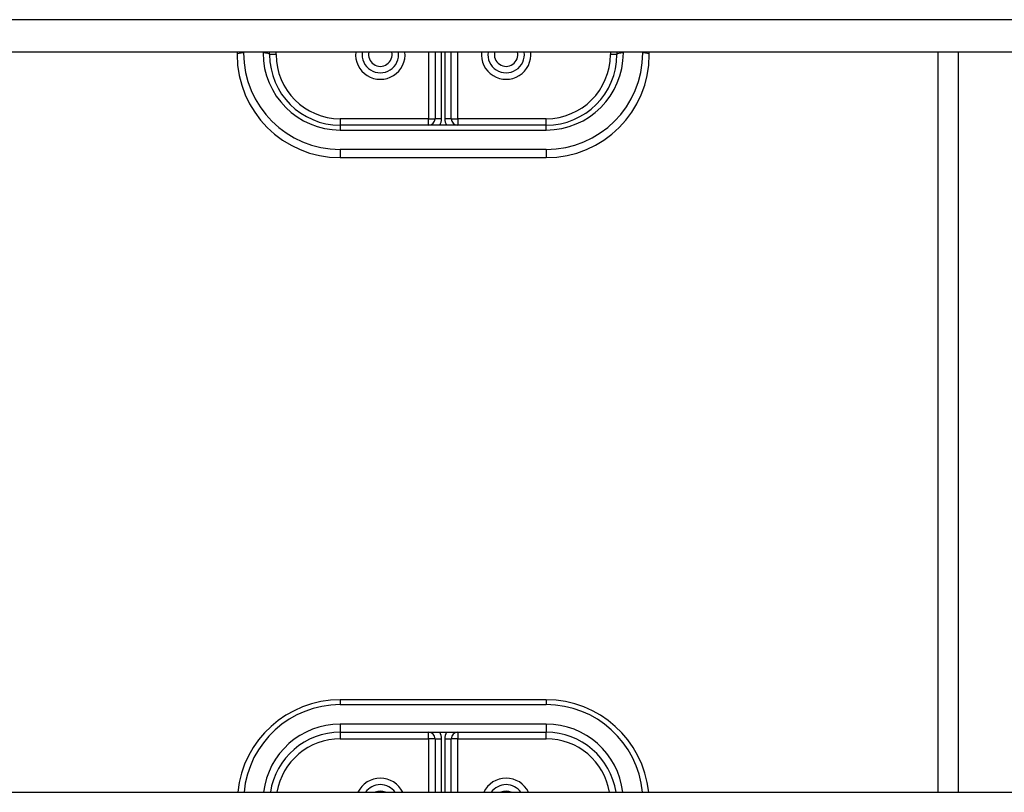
# Model space of a CAD drawing. Header units: inches. Extents: x 96 to 240, y 71 to 103.
# Tile 40 of 77: x 158.55 to 163.33, y 93.25 to 97. Entities that reach past the tile are written whole.
import ezdxf

# ---------------------------------------------------------------- set-up
doc = ezdxf.new("R2010")
doc.units = ezdxf.units.IN
doc.header["$MEASUREMENT"] = 0
doc.layers.add('Visible Edges(ANSI)', color=7, linetype='Continuous', lineweight=25)
doc.layers.add('Visible Tangent Edges(ANSI)', color=7, linetype='Continuous', lineweight=25)

msp = doc.modelspace()

# ---------------------------------------------------------------- linework, layer by layer
at = {"layer": 'Visible Edges(ANSI)'}
for p, q in [((167.2415, 96.8412), (130.6077, 96.8412)), ((159.6077, 96.8412), (159.6077, 96.8289)), ((159.7651, 96.8289), (159.7651, 96.8412)), ((160.5683, 96.8412), (160.5683, 96.5179)), ((160.647, 96.5179), (160.647, 96.8412)), ((161.4502, 96.8412), (161.4502, 96.8289)), ((161.6077, 96.8289), (161.6077, 96.8412)), ((163.1077, 93.2505), (163.1077, 96.8412)), ((161.1077, 96.4864), (160.1077, 96.4864)), ((160.1077, 96.3289), (161.1077, 96.3289)), ((161.1077, 93.699), (160.1077, 93.699)), ((160.1077, 93.5415), (161.1077, 93.5415)), ((160.5683, 93.51), (160.5683, 93.2505)), ((160.647, 93.2505), (160.647, 93.51)), ((130.6077, 93.2505), (167.2415, 93.2505))]:
    msp.add_line(p, q, dxfattribs=at)
for centre, radius, start, end in [((160.3025, 96.8289), 0.0886, 172.0413, 7.9587), ((160.9128, 96.8289), 0.0886, 172.0413, 7.9587), ((160.1077, 96.8289), 0.5, 180, 270), ((160.1077, 96.8289), 0.3425, 180, 270), ((161.1077, 96.8289), 0.3425, 270, 0), ((161.1077, 96.8289), 0.5, 270, 0), ((160.5368, 96.5179), 0.0315, 270, 0), ((160.6785, 96.5179), 0.0315, 180, 270), ((160.1077, 93.199), 0.5, 90, 174.096), ((161.1077, 93.199), 0.5, 5.904, 90), ((160.1077, 93.199), 0.3425, 90, 171.3641), ((160.5368, 93.51), 0.0315, 0, 90), ((160.6785, 93.51), 0.0315, 90, 180), ((161.1077, 93.199), 0.3425, 8.6359, 90), ((160.3025, 93.199), 0.0886, 35.4926, 144.5074), ((160.9128, 93.199), 0.0886, 35.4926, 144.5074)]:
    msp.add_arc(centre, radius, start, end, dxfattribs=at)
at = {"layer": 'Visible Tangent Edges(ANSI)'}
for p, q in [((167.2415, 96.9981), (130.6077, 96.9981)), ((159.6392, 96.837), (159.6392, 96.8412)), ((159.7336, 96.8412), (159.7336, 96.837)), ((159.7966, 96.8289), (159.7966, 96.8412)), ((160.5368, 96.8412), (160.5368, 96.5179)), ((160.5998, 96.5179), (160.5998, 96.8412)), ((160.6155, 96.8412), (160.6155, 96.5179)), ((160.6785, 96.5179), (160.6785, 96.8412)), ((161.4187, 96.8412), (161.4187, 96.8289)), ((161.4817, 96.837), (161.4817, 96.8412)), ((161.5762, 96.8412), (161.5762, 96.837)), ((163.0087, 93.2505), (163.0087, 96.8412)), ((159.7966, 96.8289), (159.7651, 96.8289)), ((161.4502, 96.8289), (161.4187, 96.8289)), ((160.5368, 96.5179), (160.1077, 96.5179)), ((160.1077, 96.5179), (160.1077, 96.4864)), ((160.5368, 96.4864), (160.5368, 96.5179)), ((160.5368, 96.5179), (160.5683, 96.5179)), ((160.5998, 96.5179), (160.5683, 96.5179)), ((160.647, 96.5179), (160.6155, 96.5179)), ((160.647, 96.5179), (160.6785, 96.5179)), ((161.1077, 96.5179), (160.6785, 96.5179)), ((160.6785, 96.5179), (160.6785, 96.4864)), ((161.1077, 96.4864), (161.1077, 96.5179)), ((160.1077, 96.4864), (160.1077, 96.463)), ((160.1077, 96.463), (161.1077, 96.463)), ((161.1077, 96.463), (161.1077, 96.4864)), ((161.1077, 96.3685), (160.1077, 96.3685)), ((160.1077, 96.3685), (160.1077, 96.3289)), ((161.1077, 96.3685), (161.1077, 96.3289)), ((160.1077, 93.699), (160.1077, 93.6756)), ((161.1077, 93.699), (161.1077, 93.6756)), ((160.1077, 93.6756), (161.1077, 93.6756)), ((161.1077, 93.5811), (160.1077, 93.5811)), ((160.1077, 93.5811), (160.1077, 93.5415)), ((161.1077, 93.5811), (161.1077, 93.5415)), ((160.1077, 93.5415), (160.1077, 93.51)), ((160.1077, 93.51), (160.5368, 93.51)), ((160.5368, 93.51), (160.5368, 93.5415)), ((160.5368, 93.51), (160.5368, 93.2505)), ((160.5683, 93.51), (160.5368, 93.51)), ((160.5683, 93.51), (160.5998, 93.51)), ((160.5998, 93.2505), (160.5998, 93.51)), ((160.6155, 93.51), (160.6155, 93.2505)), ((160.6155, 93.51), (160.647, 93.51)), ((160.6785, 93.51), (160.647, 93.51)), ((160.6785, 93.5415), (160.6785, 93.51)), ((160.6785, 93.51), (161.1077, 93.51)), ((160.6785, 93.2505), (160.6785, 93.51)), ((161.1077, 93.51), (161.1077, 93.5415))]:
    msp.add_line(p, q, dxfattribs=at)
for centre, radius, start, end in [((160.3025, 96.8289), 0.1201, 174.1375, 5.8625), ((160.3025, 96.8289), 0.0571, 167.5933, 12.4067), ((160.9128, 96.8289), 0.1201, 174.1375, 5.8625), ((160.9128, 96.8289), 0.0571, 167.5933, 12.4067), ((160.1077, 96.837), 0.4685, 180, 270), ((160.1077, 96.837), 0.374, 180, 270), ((160.1077, 96.8289), 0.311, 180, 270), ((161.1077, 96.837), 0.4685, 270, 0), ((161.1077, 96.837), 0.374, 270, 0), ((161.1077, 96.8289), 0.311, 270, 0), ((160.5368, 96.5179), 0.063, 330, 0), ((160.6785, 96.5179), 0.063, 180, 210), ((160.1077, 93.2071), 0.4685, 90, 174.684), ((161.1077, 93.2071), 0.4685, 5.316, 90), ((160.1077, 93.2071), 0.374, 90, 173.3355), ((161.1077, 93.2071), 0.374, 6.6645, 90), ((160.1077, 93.199), 0.311, 90, 170.4818), ((160.5368, 93.51), 0.063, 0, 30), ((160.6785, 93.51), 0.063, 150, 180), ((161.1077, 93.199), 0.311, 9.5182, 90), ((160.3025, 93.199), 0.1201, 25.3603, 154.6397), ((160.9128, 93.199), 0.1201, 25.3603, 154.6397), ((160.3025, 93.199), 0.0571, 64.2803, 115.7197), ((160.9128, 93.199), 0.0571, 64.2803, 115.7197)]:
    msp.add_arc(centre, radius, start, end, dxfattribs=at)
for centre, major_axis, start_param, end_param in [((159.6392, 96.8289), (-0.0315, 0), 4.712389, 6.283185), ((159.7336, 96.8289), (0.0315, 0), 0, 1.570796), ((161.4817, 96.8289), (-0.0315, 0), 4.712389, 6.283185), ((161.5762, 96.8289), (0.0315, 0), 0, 1.570796)]:
    msp.add_ellipse(centre, major_axis=major_axis, ratio=0.254784, start_param=start_param, end_param=end_param, dxfattribs=at)

doc.saveas('drawing.dxf')
